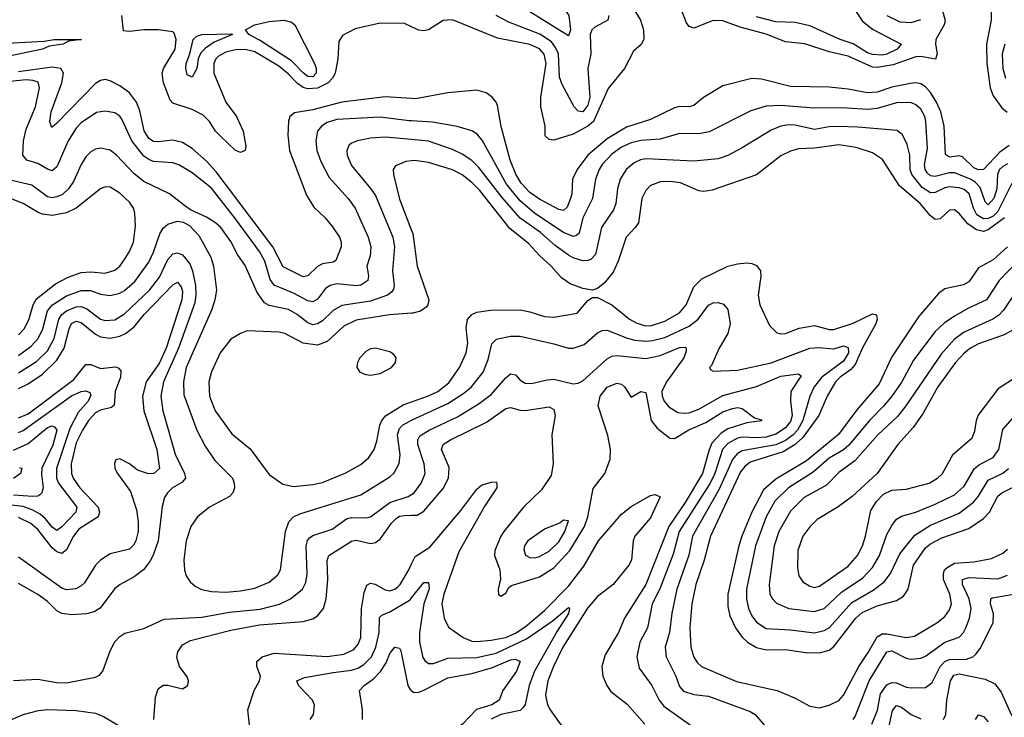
# Model space of a CAD drawing. Header units: inches. Extents: x 1305375 to 1407406, y 744550 to 841633.
# Tile 127 of 256: x 1318375 to 1322457, y 795159 to 798052. Entities that reach past the tile are written whole.
import ezdxf

# ---------------------------------------------------------------- set-up
doc = ezdxf.new("R2010")
doc.units = ezdxf.units.IN
doc.header["$MEASUREMENT"] = 0
doc.layers.add('B3719', color=7, linetype='Continuous')
doc.layers.add('B3729', color=7, linetype='Continuous')

msp = doc.modelspace()

# ---------------------------------------------------------------- linework, layer by layer
at = {"layer": 'B3719', "color": 5}
for points, elevation in [([(1320000, 798022.5), (1319970, 798036.1), (1319870, 798038), (1319765.9, 798014.1), (1319713.7, 797986.3), (1319698.6, 797961.5), (1319693.5, 797890), (1319682.4, 797830), (1319672, 797810), (1319653.4, 797790), (1319610, 797767.8), (1319570, 797764.9), (1319550, 797771.1), (1319526.9, 797786.9), (1319490, 797826), (1319450, 797859.8), (1319350, 797919.2), (1319310, 797928.8), (1319270, 797927.2), (1319230, 797917.9), (1319199.3, 797900.7), (1319188.5, 797890), (1319179.7, 797870), (1319180.1, 797830), (1319229.3, 797710), (1319273.7, 797650), (1319301.8, 797590), (1319313.2, 797526.8), (1319310, 797509.8), (1319290, 797501.1), (1319270, 797509.4), (1319206.4, 797570), (1319187.4, 797590), (1319162.6, 797630), (1319136, 797656), (1319090, 797680.1), (1319010, 797705.3), (1318998.9, 797718.9), (1318970.9, 797790), (1318965.5, 797830), (1318971, 797850), (1319019.4, 797930), (1319024, 797970), (1319015.9, 797995.9), (1319010, 798001.6), (1318950, 798009.8), (1318890.3, 798009.7), (1318830, 798003), (1318805.8, 798005.8), (1318798.6, 798070)], 1280), ([(1318245.2, 797950), (1318477.3, 797962.7), (1318518, 797970), (1318632, 797970), (1318577.5, 797962.5), (1318556, 797950), (1318497.7, 797942.3), (1318470.4, 797930), (1317840.9, 797799.1)], 1280), ([(1320000, 797724.5), (1319890, 797731.4), (1319710, 797709.9), (1319590, 797678.6), (1319514.2, 797665.8), (1319494.9, 797650), (1319489.3, 797630.7), (1319486.4, 797573.6), (1319493.5, 797510), (1319564.8, 797324.8), (1319594.4, 797274.4), (1319642.2, 797230), (1319672.6, 797192.6), (1319700.5, 797150), (1319708.5, 797130), (1319707.7, 797110), (1319686.3, 797053.7), (1319674.1, 797045.9), (1319630, 797039.6), (1319610, 797028.1), (1319570, 796989.9), (1319550, 796986), (1319467.3, 797027.3), (1319425.1, 797110), (1319190, 797420.6), (1319150, 797465.6), (1319090, 797517.9), (1319050, 797542.2), (1319010, 797553), (1318950, 797544.8), (1318930, 797546.7), (1318910, 797559.7), (1318891.2, 797591.2), (1318873.5, 797673.5), (1318859.7, 797710), (1318830, 797748.2), (1318790, 797777.7), (1318750, 797798.3), (1318730, 797803.6), (1318710, 797799.9), (1318690, 797787.7), (1318530, 797622.9), (1318510, 797606.2), (1318506.8, 797606.8), (1318500.2, 797630), (1318506.5, 797670), (1318549.6, 797790), (1318556.7, 797830), (1318545.8, 797850), (1318510, 797854.6), (1318370, 797836.1)], 1320), ([(1320000, 797632.4), (1319990, 797633.1), (1319870, 797647.9), (1319690, 797638.6), (1319650, 797625.3), (1319626.8, 797610), (1319609.4, 797590), (1319602.5, 797550), (1319607.4, 797510), (1319623.3, 797463.3), (1319657.7, 797397.7), (1319737.4, 797310), (1319765.9, 797270), (1319820.4, 797150), (1319831.1, 797110), (1319827.4, 797072.6), (1319813.6, 797030), (1319821, 796990), (1319817.7, 796970), (1319789.3, 796950.7), (1319770, 796947.9), (1319690, 796956.8), (1319661.8, 796950), (1319643.3, 796936.7), (1319610, 796893), (1319590, 796882.4), (1319570, 796885.6), (1319510, 796917.2), (1319430, 796950.4), (1319414, 796974), (1319391, 797050), (1319369.2, 797090), (1319270, 797225.8), (1319170, 797352.6), (1319090, 797417.3), (1319035.6, 797450), (1319010, 797457.8), (1318930, 797464.5), (1318910, 797471.7), (1318890, 797486.5), (1318840.3, 797550), (1318799.1, 797639.1), (1318790, 797652), (1318770, 797665.2), (1318730, 797672.8), (1318693.3, 797666.7), (1318630, 797624.2), (1318610, 797602.3), (1318575.9, 797550), (1318530, 797441.4), (1318510, 797425.3), (1318490, 797432), (1318450, 797456), (1318405.6, 797470), (1318389, 797490), (1318391.1, 797550), (1318402.4, 797597.6), (1318441.4, 797690), (1318457.9, 797770), (1318452.2, 797792.2), (1318430, 797800.1), (1318402.1, 797802.1), (1318310, 797793.1)], 1340), ([(1320000, 797554.8), (1319890, 797564.5), (1319830, 797561.2), (1319774.9, 797550), (1319750, 797539.4), (1319739.2, 797530), (1319731, 797510), (1319732.9, 797490), (1319750, 797447.6), (1319830, 797352.2), (1319850, 797322.3), (1319922.1, 797150), (1319929.2, 797110), (1319920.1, 797010), (1319927.8, 796950), (1319925, 796935), (1319917.2, 796922.8), (1319899.6, 796910), (1319830, 796884.4), (1319710, 796867), (1319674.5, 796845.5), (1319630, 796802.9), (1319610, 796790.4), (1319590, 796787.1), (1319570, 796794.4), (1319525.2, 796830), (1319490, 796850.3), (1319410, 796866.5), (1319390, 796877.5), (1319360.2, 796920.2), (1319310, 797032.1), (1319278, 797078), (1319250, 797132.3), (1319209.7, 797190), (1319187.6, 797210), (1319150, 797233.6), (1319084, 797264), (1319059.8, 797279.8), (1318996.9, 797330), (1318890, 797381.3), (1318850, 797413), (1318776.8, 797490), (1318750, 797510.6), (1318710, 797519.4), (1318690, 797515), (1318670, 797503.8), (1318650, 797483.1), (1318630, 797452), (1318598.4, 797381.6), (1318578.3, 797350), (1318552.4, 797327.6), (1318530, 797317), (1318510, 797313.5), (1318490, 797316.7), (1318425.8, 797365.8), (1318312.1, 797392.1)], 1360), ([(1320000, 797466.6), (1319976.5, 797463.5), (1319933.7, 797446.3), (1319923.2, 797430), (1319924.1, 797410), (1319950, 797307.2), (1320000, 797177.6)], 1380), ([(1318370, 796744.7), (1318394.1, 796770), (1318413.4, 796806.6), (1318431.9, 796870), (1318445.3, 796894.7), (1318524, 796956), (1318575.8, 796984.2), (1318630, 797003.7), (1318670, 797006.8), (1318730, 797001.2), (1318770, 797012.9), (1318790, 797030.2), (1318810, 797056.9), (1318830.5, 797090), (1318846.8, 797130), (1318855.7, 797195.7), (1318852.9, 797250), (1318846.5, 797270), (1318830, 797294.8), (1318790, 797333.2), (1318750, 797357), (1318730, 797358.6), (1318710, 797350.7), (1318609.1, 797270.9), (1318570, 797250.8), (1318510, 797239.5), (1318470, 797244.8), (1318451.9, 797251.9), (1318390, 797290.3), (1318290, 797328.2)], 1380), ([(1318370, 796658.7), (1318422.5, 796697.5), (1318452.6, 796730), (1318471.5, 796770), (1318490, 796845.2), (1318511, 796869), (1318570, 796906.8), (1318630, 796928.7), (1318669.4, 796929.4), (1318710, 796914.2), (1318750, 796908.7), (1318790, 796917.6), (1318810, 796928.3), (1318853.3, 796966.7), (1318910, 797045.7), (1318930, 797087.2), (1318955.6, 797164.4), (1318970, 797186.9), (1318990, 797204.1), (1319030, 797216.9), (1319052.5, 797212.5), (1319078.9, 797198.9), (1319117.6, 797157.6), (1319167.7, 797067.7), (1319179, 797030), (1319190.7, 796930), (1319184.7, 796890), (1319171.8, 796850), (1319065.7, 796610), (1319053.9, 796550), (1319056.1, 796496.1), (1319110.1, 796350.1), (1319143.7, 796283.7), (1319183.6, 796223.6), (1319256.8, 796150), (1319264.6, 796130), (1319266, 796110), (1319258.8, 796090), (1319245, 796075), (1319161.5, 796030), (1319112.6, 795990), (1319085.4, 795950), (1319065.3, 795890), (1319055.6, 795810), (1319058.2, 795770), (1319065.7, 795745.7), (1319081.3, 795721.3), (1319102.7, 795702.7), (1319129, 795689), (1319170, 795680.1), (1319230, 795677.5), (1319290, 795682.6), (1319350, 795693.8), (1319410, 795718.7), (1319444.8, 795750), (1319456.1, 795770), (1319476.6, 795930), (1319490.3, 795969.7), (1319509.8, 795990), (1319537.1, 796002.9), (1319790, 796081.4), (1319910, 796156), (1319926.9, 796173.1), (1319948.5, 796211.5), (1319952.1, 796247.9), (1319941.6, 796330), (1319950, 796356.8), (1319961.6, 796370), (1319990, 796386.2), (1320000, 796390.8)], 1360), ([(1318370, 796588), (1318445.3, 796634.7), (1318490, 796678.5), (1318518.5, 796730), (1318538, 796810), (1318550.6, 796829.4), (1318570, 796844.7), (1318610, 796861.4), (1318630, 796862.5), (1318653.4, 796853.4), (1318710, 796810.6), (1318730, 796804.4), (1318770, 796806.9), (1318810, 796832.7), (1318913.2, 796930), (1318955.4, 796984.6), (1318990, 797057.5), (1319010, 797081.6), (1319030, 797085.1), (1319050, 797077.4), (1319080, 797040), (1319091.8, 797010), (1319103.8, 796950), (1319105.9, 796910), (1319101.6, 796878.4), (1319034.2, 796690), (1318971.6, 796550), (1318960.1, 796490), (1318968.3, 796430), (1319020.1, 796250), (1319059, 796170), (1319062.8, 796150), (1319047.7, 796132.3), (1319009.3, 796110), (1318988.7, 796090), (1318975.9, 796070), (1318966.4, 796033.6), (1318949.1, 795890), (1318928.9, 795831.1), (1318915.4, 795804.6), (1318889.2, 795770.8), (1318850, 795741.1), (1318792, 795710), (1318770, 795693.3), (1318708.6, 795611.4), (1318683.8, 795596.2), (1318651.8, 795588.2), (1318590, 795584.2), (1318550, 795589.8), (1318530, 795601), (1318490, 795638.5), (1318450, 795668.1), (1318370, 795714)], 1340), ([(1318370, 796521.8), (1318410, 796541.6), (1318470, 796581.5), (1318530, 796639.9), (1318559.3, 796690), (1318579.9, 796770), (1318590, 796791.7), (1318610, 796801.9), (1318630, 796796.6), (1318690, 796747.1), (1318710, 796736.8), (1318750, 796731), (1318790, 796739.2), (1318814.6, 796750), (1318850, 796777.7), (1318891.8, 796830), (1319010, 796952.1), (1319030, 796963.5), (1319044, 796944), (1319050, 796924.7), (1319047.5, 796890), (1318982.1, 796690), (1318953.6, 796626.4), (1318899.7, 796550), (1318883.8, 796490), (1318890.4, 796430), (1318943.5, 796270), (1318954.4, 796190), (1318931.3, 796170), (1318908.6, 796168.6), (1318864.3, 796184.3), (1318830, 796209.8), (1318790, 796231.3), (1318773.2, 796226.8), (1318767.9, 796212.1), (1318770.3, 796190), (1318780.8, 796170), (1318834.9, 796094.9), (1318859.5, 796019.5), (1318867, 795970), (1318866.3, 795930), (1318857.2, 795890), (1318847.7, 795872.3), (1318830, 795856.4), (1318750, 795836.6), (1318710, 795811.1), (1318690, 795789.8), (1318643.6, 795716.5), (1318630, 795703.4), (1318608, 795692), (1318570, 795687.8), (1318550, 795694.5), (1318370, 795823.1)], 1320), ([(1320000, 796835.1), (1319908.4, 796828.4), (1319770, 796806.2), (1319719.5, 796780.5), (1319650, 796718), (1319610, 796702.2), (1319550.9, 796710.9), (1319474, 796750), (1319450, 796756.5), (1319318.8, 796761.2), (1319290, 796750.9), (1319250, 796726.8), (1319207, 796670), (1319170, 796591.5), (1319159.5, 796550), (1319161.9, 796490), (1319185.3, 796430), (1319254.1, 796334.1), (1319330, 796272.2), (1319410, 796166), (1319465.5, 796125.5), (1319510, 796116), (1319590, 796124.2), (1319630, 796133.1), (1319727.7, 796172.3), (1319790, 796207.3), (1319823.1, 796236.9), (1319844.9, 796270), (1319856.2, 796303.8), (1319868.6, 796370), (1319876.4, 796390), (1319891.1, 796408.9), (1319965, 796455), (1320000, 796467.4)], 1380), ([(1318370, 796400.2), (1318410, 796417.7), (1318599.8, 796560.2), (1318650, 796621.5), (1318670, 796622.1), (1318710, 796605.6), (1318772.2, 796612.2), (1318786.8, 796606.8), (1318794.6, 796594.6), (1318792.9, 796570), (1318770.6, 796510), (1318766.4, 796453.6), (1318755.8, 796444.2), (1318710, 796432.5), (1318690, 796421.3), (1318660.7, 796390), (1318635.1, 796350), (1318610, 796297.2), (1318588.3, 796210), (1318589.7, 796170), (1318597.3, 796150), (1318624, 796110), (1318700.1, 796030), (1318706.8, 796010), (1318700.4, 795990), (1318620.5, 795939.5), (1318597.8, 795910), (1318570, 795853.1), (1318550, 795838.6), (1318530, 795845.3), (1318510, 795861), (1318450, 795938.1), (1318421.9, 795961.9), (1318370, 795986.8)], 1280), ([(1318370, 796340.2), (1318390, 796348.8), (1318590, 796491.8), (1318630, 796509.5), (1318650, 796513.3), (1318666.2, 796506.2), (1318670, 796494.8), (1318659.2, 796470), (1318617.2, 796422.8), (1318583.4, 796356.6), (1318527.4, 796190), (1318528.5, 796150), (1318536.6, 796130), (1318612, 796030), (1318607.6, 796010), (1318550, 795948.6), (1318530, 795934.2), (1318510, 795947.1), (1318482.2, 795982.2), (1318460.7, 796000.7), (1318430, 796018.3), (1318390, 796033.2), (1318330, 796040.6)], 1260), ([(1318350, 796266.3), (1318410, 796293.8), (1318490, 796360.3), (1318510, 796368.1), (1318521.6, 796361.6), (1318529.6, 796350), (1318513, 796287), (1318467.3, 796192.7), (1318465.6, 796165.6), (1318472.1, 796110), (1318466.6, 796090), (1318458.5, 796081.5), (1318450, 796076.2), (1318430, 796074.7), (1318350, 796080.7)], 1240), ([(1318374.6, 796194.6), (1318384.4, 796190), (1318379.3, 796170), (1318350, 796148.6)], 1220), ([(1318350, 795311.8), (1318450, 795317.6), (1318530, 795303.1), (1318570, 795301.9), (1318690, 795325.8), (1318706.6, 795333.4), (1318720.5, 795350), (1318748.5, 795430), (1318769, 795471), (1318790, 795493.7), (1318811.8, 795508.2), (1318890, 795526.9), (1318974.1, 795565.9), (1319130, 795573.6), (1319244.7, 795595.3), (1319372.4, 795607.6), (1319452.2, 795627.8), (1319498.2, 795650), (1319547.6, 795690), (1319561.7, 795718.3), (1319567.1, 795752.9), (1319563.1, 795870), (1319567.8, 795892.2), (1319576.5, 795903.5), (1319590, 795912.2), (1319670, 795939.1), (1319730, 795981.9), (1319750, 795987.9), (1319810, 795985.4), (1319830, 795990.7), (1319910, 796049.7), (1319985.5, 796074.5), (1320000, 796083.4)], 1340), ([(1318931.4, 795150), (1318937.8, 795242.2), (1318950, 795276.3), (1318970, 795292.2), (1318990, 795292), (1319050, 795276.5), (1319072.9, 795290), (1319075.3, 795310), (1319070, 795326.6), (1319038.2, 795370), (1319026.2, 795406.2), (1319030.7, 795430), (1319050, 795459.7), (1319083.3, 795476.7), (1319250, 795520.6), (1319370, 795542.8), (1319550, 795555.5), (1319590, 795567.7), (1319610, 795579.8), (1319634.1, 795610), (1319645.7, 795650), (1319652.3, 795730), (1319650.4, 795809.6), (1319656.1, 795830), (1319750, 795889.6), (1319770, 795893), (1319830, 795879.3), (1319850, 795883.3), (1319870, 795897), (1319916.7, 795963.3), (1319936.2, 795983.8), (1319950, 795992.3), (1319970, 795995.8), (1320000, 795996.5)], 1320), ([(1319332.1, 795090), (1319320.6, 795190), (1319347.4, 795270), (1319369.8, 795310), (1319373.2, 795330), (1319358.7, 795370), (1319358.6, 795390), (1319380.3, 795410), (1319430, 795424.7), (1319650, 795411), (1319718.7, 795421.3), (1319759.8, 795440.2), (1319778.5, 795461.5), (1319789.5, 795490), (1319791.6, 795610), (1319803, 795677), (1319813.9, 795706.1), (1319830, 795714.5), (1319849.4, 795710.6), (1319890, 795687.6), (1319910, 795683.3), (1319930, 795690.1), (1319940.9, 795699.1), (1319951.9, 795710), (1319988.4, 795770), (1320000, 795795.2)], 1280), ([(1319578.9, 795150), (1319592.6, 795170), (1319597.2, 795210), (1319588.6, 795230), (1319530.9, 795290), (1319523.5, 795310), (1319556.1, 795323.9), (1319674.8, 795345.2), (1319750, 795353.6), (1319777.4, 795362.6), (1319801.8, 795378.2), (1319832.9, 795410), (1319851.9, 795450), (1319865.6, 795510), (1319866.8, 795573.2), (1319877.1, 795582.9), (1319910, 795596.5), (1319993.6, 795646.4), (1320000, 795654.4)], 1260), ([(1319795.6, 795150), (1319796.6, 795190), (1319784.5, 795270), (1319803.1, 795290), (1319842.2, 795317.8), (1319871.2, 795348.8), (1319894.8, 795385.2), (1319910, 795422.8), (1319930, 795450.2), (1319950, 795444.9), (1319954.5, 795434.5), (1319984.7, 795290), (1319993.4, 795273.4), (1320000, 795268.9)], 1240), ([(1318310, 795135.8), (1318390, 795170.2), (1318453.3, 795186.7), (1318490, 795190.7), (1318610, 795186.7), (1318690, 795176.4), (1318722.7, 795162.7), (1318790, 795121.5)], 1320)]:
    msp.add_lwpolyline(points, dxfattribs=dict(at, elevation=elevation))
for points, elevation in [([(1319590, 797814.9), (1319570, 797816.1), (1319550, 797830.9), (1319501.8, 797881.8), (1319370, 797967.4), (1319325.3, 797990), (1319311.6, 798010), (1319348, 798030), (1319410, 798045), (1319470.1, 798050.1), (1319501.9, 798041.9), (1319515.6, 798030), (1319597.5, 797870), (1319604.4, 797850), (1319604.7, 797830)], 1260), ([(1319090, 797813.5), (1319070, 797823.5), (1319063.5, 797850), (1319064.8, 797870), (1319079.9, 797910), (1319093.8, 797970), (1319110, 797983.2), (1319130, 797990.7), (1319253.8, 797993.8), (1319257.8, 797990), (1319181.3, 797958.7), (1319145.6, 797934.4), (1319126, 797914), (1319115, 797890), (1319110, 797849.7)], 1260), ([(1319850, 796689.9), (1319830, 796686.3), (1319810, 796675.2), (1319785.8, 796650), (1319775.9, 796630), (1319772.9, 796610), (1319785.3, 796590), (1319810, 796579.8), (1319830, 796577.6), (1319870, 796585), (1319916.8, 796610), (1319933.6, 796630), (1319936.1, 796650), (1319925.1, 796665.1), (1319910, 796674.3)], 1420)]:
    msp.add_lwpolyline(points, close=True, dxfattribs=dict(at, elevation=elevation))
at = {"layer": 'B3729', "color": 5}
for points, elevation in [([(1322510, 798981), (1322436.4, 798883.6), (1322413.8, 798846.2), (1322396.2, 798810), (1322384.8, 798770), (1322382, 798710), (1322376.6, 798690), (1322332.1, 798627.9), (1322267.1, 798510), (1322251.6, 798450), (1322250.2, 798330.2), (1322344.2, 798250), (1322422.3, 798210), (1322443.2, 798190), (1322440.7, 798170), (1322402.1, 798110), (1322402.3, 798050), (1322382.3, 797950), (1322383.8, 797870), (1322398.5, 797770), (1322410, 797736.6), (1322446.2, 797686.2), (1322468, 797668)], 1320), ([(1320889.4, 798150), (1320948.3, 798050), (1320960.5, 798010), (1320962.7, 797970), (1320951.3, 797948.7), (1320919.1, 797920.9), (1320882.3, 797850), (1320814, 797766), (1320753.9, 797630), (1320730, 797610.5), (1320670, 797577.7), (1320590, 797552), (1320570, 797555.1), (1320553.3, 797570), (1320552.8, 797610), (1320536.1, 797690), (1320534.8, 797730), (1320557.4, 797870), (1320548.8, 797908.8), (1320530, 797931.8), (1320490, 797949.2), (1320355.5, 797975.5), (1320170, 798051.5), (1320130, 798048.9), (1320070, 798009.8), (1320050, 798005.7), (1320030, 798009), (1320000, 798022.5)], 1280), ([(1322195.3, 798110), (1322211, 798049), (1322207.8, 798030), (1322173.3, 797970), (1322170.8, 797950), (1322178.1, 797910), (1322171.3, 797888.7), (1322110, 797899.4), (1322090, 797898.1), (1321995.9, 797864.1), (1321930, 797853.4), (1321910, 797854.6), (1321810, 797900.7), (1321730, 797918.9), (1321630, 797951.5), (1321550, 797960.6), (1321470, 797992.3), (1321361.4, 798021.4), (1321290, 798047.3), (1321250, 798048.8), (1321170, 798016.7), (1321150, 798023.9), (1321138.6, 798038.6), (1321096.2, 798150)], 1280), ([(1321803.8, 798143.8), (1321867.5, 798047.5), (1321910, 798013.3), (1322028.8, 797950), (1322012.2, 797930), (1321970, 797909), (1321950, 797905.4), (1321910, 797907.8), (1321890, 797914.4), (1321830, 797951.7), (1321776.1, 797970), (1321650, 798026.3), (1321590, 798039.7), (1321510, 798043.6), (1321430, 798063.4)], 1260), ([(1320817.7, 798070), (1320812.8, 798050), (1320758.8, 798021.2), (1320747, 798010), (1320740.1, 797990), (1320743.3, 797910), (1320730.6, 797849.4), (1320738.5, 797730), (1320730, 797697.4), (1320710, 797669.4), (1320690, 797672.4), (1320673.8, 797690), (1320623.8, 797783.8), (1320613.5, 797813.5), (1320608.3, 797910), (1320596.8, 797936.8), (1320579.6, 797959.6), (1320531.6, 797991.6), (1320402.2, 798042.2), (1320350, 798069.9)], 1260), ([(1321969.2, 798070), (1322023.3, 798043.3), (1322070, 798041), (1322110, 798052.9)], 1280), ([(1322458.8, 797950), (1322448.2, 797910), (1322450.1, 797850), (1322460.8, 797810)], 1340), ([(1322476.6, 797530), (1322437.8, 797502.2), (1322370, 797430.8), (1322350, 797429), (1322330, 797437.9), (1322282.6, 797482.6), (1322270, 797487), (1322230, 797482.2), (1322212.6, 797492.6), (1322207.2, 797610), (1322193.4, 797670), (1322175.6, 797710), (1322150, 797750.4), (1322130, 797773.6), (1322110, 797786.4), (1322090, 797790.3), (1322068, 797788), (1321990, 797771.7), (1321930, 797752.1), (1321890, 797748.1), (1321810, 797763.8), (1321730, 797772.6), (1321570, 797775.4), (1321450, 797804.9), (1321410, 797808), (1321290, 797777.3), (1321210, 797729.8), (1321170, 797695.9), (1321150, 797690.6), (1321110, 797692.2), (1321090, 797686.9), (1320990, 797637.6), (1320890, 797606.5), (1320810, 797558.1), (1320730.1, 797490), (1320685.6, 797430), (1320666.4, 797390), (1320664.4, 797330), (1320658.8, 797310), (1320645, 797275), (1320630, 797260.2), (1320610, 797265), (1320530, 797307.2), (1320490, 797335.2), (1320453.4, 797373.4), (1320431.5, 797411.5), (1320408.3, 797470), (1320370.5, 797609.5), (1320355.5, 797695.5), (1320349.8, 797710), (1320333.3, 797730), (1320308.4, 797748.4), (1320270, 797759.8), (1320150, 797748.8), (1320016.5, 797723.5), (1320000, 797724.5)], 1320), ([(1322470, 797454.5), (1322450, 797443.1), (1322437.1, 797430), (1322428, 797410), (1322425.1, 797350), (1322413.6, 797310), (1322390, 797284), (1322376.6, 797296.6), (1322356, 797356), (1322337.2, 797377.2), (1322316.9, 797390), (1322250, 797417.5), (1322230, 797416.8), (1322170, 797401.8), (1322150, 797404.1), (1322136.2, 797416.2), (1322128, 797430), (1322126.2, 797450), (1322138.1, 797518.1), (1322131.9, 797630), (1322126.6, 797650), (1322110, 797680.6), (1322090, 797699), (1322068.6, 797708.6), (1322010, 797707.6), (1321930, 797683.8), (1321890, 797679.4), (1321805.7, 797685.6), (1321650, 797686), (1321530, 797696.6), (1321470, 797693.7), (1321406.4, 797673.6), (1321233.2, 797586.8), (1321190, 797578.9), (1321110, 797579.9), (1321030, 797556.9), (1320950, 797550.3), (1320910, 797541.2), (1320870, 797523.3), (1320830, 797494.8), (1320790, 797451), (1320776.6, 797430), (1320762.7, 797390), (1320749.6, 797310), (1320710, 797230.9), (1320693.8, 797166.2), (1320683.7, 797156.3), (1320670, 797152.8), (1320630, 797169.9), (1320510, 797248.7), (1320450, 797300.9), (1320393.6, 797370), (1320292.7, 797552.7), (1320270, 797579), (1320250, 797591.4), (1320188.6, 797608.6), (1320086.8, 797626.8), (1320000, 797632.4)], 1340), ([(1322487.5, 797372.5), (1322430, 797257.1), (1322410, 797237.2), (1322390, 797227), (1322370, 797225.7), (1322342.7, 797242.7), (1322328.6, 797270), (1322310.6, 797330), (1322290, 797347.7), (1322270, 797354.9), (1322230, 797358.5), (1322210, 797354.6), (1322170, 797334.8), (1322150, 797334.1), (1322116, 797356), (1322073.1, 797410), (1322066.1, 797430), (1322064.3, 797490), (1322054.3, 797534.3), (1322034.9, 797574.9), (1322012.5, 797592.5), (1321850, 797606.5), (1321770, 797608.8), (1321730, 797607.2), (1321670, 797596), (1321590, 797615), (1321564, 797616), (1321530.1, 797609.9), (1321490, 797593.3), (1321370, 797520.2), (1321310, 797489.2), (1321270, 797474.5), (1321170, 797465.6), (1320970, 797474.9), (1320948.7, 797471.3), (1320921.7, 797458.3), (1320889.4, 797430), (1320864.4, 797390), (1320853.2, 797350), (1320846.3, 797290), (1320836, 797264), (1320787.1, 797190), (1320761.4, 797078.6), (1320742.1, 797057.9), (1320730, 797052.7), (1320710, 797052.3), (1320670, 797063.7), (1320650, 797075.4), (1320595.3, 797115.3), (1320534.6, 797170), (1320450, 797229.2), (1320374.6, 797314.6), (1320278.9, 797438.9), (1320250, 797467.4), (1320210, 797493.7), (1320170, 797514.2), (1320070, 797548.6), (1320000, 797554.8)], 1360), ([(1322457, 797230), (1322390, 797180.6), (1322370, 797173.2), (1322340.7, 797180.7), (1322305.5, 797205.5), (1322270, 797247.7), (1322250, 797263.4), (1322230, 797262.3), (1322190, 797226), (1322170, 797222.9), (1322150, 797239.2), (1322107.5, 797290), (1322022.8, 797362.8), (1321951.6, 797471.6), (1321910, 797499.2), (1321841.9, 797521.9), (1321770, 797532.4), (1321670, 797518.9), (1321604, 797516), (1321570, 797506.2), (1321530, 797487.3), (1321430, 797409), (1321245.4, 797345.4), (1321210, 797339.9), (1321190, 797342.4), (1321114.9, 797374.9), (1321070, 797381.4), (1321030, 797379), (1320990, 797364), (1320970, 797343.9), (1320954, 797310), (1320939.8, 797210), (1320928.2, 797191.8), (1320888.7, 797150), (1320856.6, 797050), (1320835.5, 797004.5), (1320799.6, 796960.4), (1320770, 796937.7), (1320750, 796930.9), (1320710, 796937.6), (1320657.1, 796957.1), (1320621.3, 796981.3), (1320578.9, 797030), (1320530, 797073.4), (1320484.4, 797124.4), (1320406.6, 797186.6), (1320283.1, 797343.1), (1320250, 797377.1), (1320210, 797409.1), (1320170, 797429.1), (1320070, 797460.1), (1320011.8, 797468.2), (1320000, 797466.6)], 1380), ([(1320000, 797177.6), (1320004.9, 797164.9), (1320022.4, 797030), (1320070.8, 796890), (1320067.7, 796870), (1320060.1, 796859.9), (1320036.4, 796843.6), (1320004.6, 796835.4), (1320000, 796835.1)], 1380), ([(1322470, 797110.3), (1322410, 797055.6), (1322350, 797023.2), (1322310, 796965.2), (1322287.7, 796952.3), (1322210, 796936), (1322183.1, 796916.9), (1322100.3, 796819.7), (1321990, 796654.3), (1321937.9, 796542.1), (1321845.4, 796434.6), (1321769, 796331), (1321637, 796223), (1321510, 796146.4), (1321458.2, 796101.8), (1321409.7, 796010), (1321368.4, 795910), (1321356.6, 795870), (1321310.1, 795670.1), (1321310, 795618.8), (1321319.4, 795579.4), (1321341.9, 795530), (1321370, 795491.4), (1321392.3, 795470), (1321430, 795448.3), (1321470, 795438.7), (1321550, 795439.9), (1321632.9, 795427.1), (1321690, 795426.4), (1321730, 795437.4), (1321750, 795452.1), (1321841, 795570), (1321866.7, 795593.3), (1321930, 795621), (1322010, 795642.9), (1322038.4, 795661.6), (1322057.7, 795690), (1322079.7, 795790), (1322130, 795862.3), (1322150, 795878.2), (1322197.5, 795902.5), (1322310, 795941.9), (1322370, 795982.7), (1322394.7, 796010), (1322430, 796076.1), (1322446.6, 796090), (1322490, 796111.3)], 1420), ([(1320000, 796467.4), (1320070, 796492.1), (1320107.9, 796510), (1320154.6, 796545.4), (1320198.8, 796610), (1320225.4, 796670), (1320232.8, 796710), (1320225.3, 796774.7), (1320230.9, 796809.1), (1320250, 796829.4), (1320270, 796838.9), (1320327.1, 796847.1), (1320450, 796848.5), (1320490, 796840.7), (1320550, 796820.4), (1320590, 796818.9), (1320685.8, 796834.2), (1320730, 796887), (1320750, 796899.3), (1320770, 796899.5), (1320830, 796869.5), (1320903.2, 796810), (1320930, 796794.1), (1320963.6, 796783.6), (1320990, 796782.6), (1321050, 796801.3), (1321110, 796836.4), (1321137.5, 796870), (1321170, 796943.5), (1321202.4, 796977.6), (1321310, 797029.4), (1321350, 797039.8), (1321390, 797043.5), (1321410, 797041.3), (1321430, 797032.8), (1321445.4, 797010), (1321447.9, 796987.9), (1321435.9, 796910), (1321443, 796870), (1321483.5, 796783.5), (1321513.7, 796753.7), (1321530, 796749.3), (1321550, 796751), (1321606.8, 796773.2), (1321670, 796783.8), (1321730, 796767.8), (1321750, 796767.8), (1321830, 796792.8), (1321910, 796832.7), (1321921.3, 796830), (1321926.2, 796826.2), (1321929.5, 796810), (1321924.6, 796790), (1321869.2, 796690.8), (1321837.7, 796622.3), (1321819.5, 796600.5), (1321775.6, 796570), (1321757.3, 796550), (1321722.4, 796490), (1321687.4, 796410), (1321620.8, 796319.2), (1321589.6, 796290.4), (1321540.1, 796259.9), (1321403.6, 796216.4), (1321380.9, 796199.1), (1321363.1, 796176.9), (1321238.8, 795910), (1321212.5, 795810), (1321178.3, 795710), (1321161.6, 795630), (1321153.1, 795530), (1321157.5, 795450), (1321170, 795407.7), (1321185, 795385), (1321201.3, 795370), (1321347.1, 795307.1), (1321514.9, 795270), (1321590, 795238.3), (1321650, 795204.6), (1321690, 795198.3), (1321730, 795208.9), (1321770, 795228.2), (1321790, 795250.2), (1321853.1, 795370), (1321892.8, 795427.2), (1321930, 795492.8), (1321950, 795504.8), (1321970, 795505.4), (1322050, 795489.7), (1322084.4, 795495.6), (1322176.2, 795550), (1322210, 795576.6), (1322230, 795604.9), (1322237.5, 795630), (1322230.3, 795670), (1322204.2, 795730), (1322204.3, 795755.7), (1322209.2, 795770), (1322219.4, 795780.6), (1322250, 795798.5), (1322330, 795802.9), (1322403.3, 795816.7), (1322450, 795839), (1322470, 795856)], 1380), ([(1322510, 797048.2), (1322435, 796970), (1322382.3, 796890), (1322305.5, 796854.5), (1322250, 796822.9), (1322207, 796793), (1322170, 796758.4), (1322080.7, 796639.3), (1322032.2, 796550), (1321990, 796490.5), (1321956.9, 796450), (1321897.1, 796390), (1321812.6, 796287.4), (1321790, 796268.4), (1321730, 796233.1), (1321664.1, 796175.9), (1321562.5, 796110), (1321505.4, 796054.6), (1321469.4, 795990), (1321425.7, 795870), (1321388.5, 795690), (1321387.8, 795650), (1321396.2, 795610), (1321410, 795579.3), (1321430, 795552.8), (1321470, 795527.1), (1321570, 795522.2), (1321670, 795509.7), (1321710, 795518.3), (1321730, 795529.2), (1321824.8, 795635.2), (1321913.6, 795686.4), (1321958.8, 795721.2), (1321984.4, 795755.6), (1322023.3, 795836.7), (1322085.9, 795914.1), (1322150, 795955.2), (1322270, 796005.1), (1322329.4, 796050.6), (1322350, 796075.8), (1322390, 796142.8), (1322450, 796171.8), (1322474.6, 796190)], 1440), ([(1322501.3, 796918.7), (1322453.1, 796846.9), (1322433.8, 796826.2), (1322409.5, 796810.5), (1322290, 796755.8), (1322250, 796727.5), (1322194.6, 796665.4), (1322048.3, 796450), (1322013.8, 796406.2), (1321932.9, 796330), (1321837, 796223), (1321770, 796173.6), (1321718.9, 796121.1), (1321626.4, 796070), (1321570, 796013.6), (1321522.2, 795930), (1321502.4, 795870), (1321481.2, 795710), (1321485.3, 795670), (1321495.4, 795650), (1321512.5, 795632.5), (1321563.1, 795610), (1321670, 795597.9), (1321710, 795609.6), (1321782.3, 795677.7), (1321870, 795737.6), (1321910, 795779.8), (1321939.3, 795830), (1321970, 795916.5), (1321990, 795954.7), (1322010, 795980.1), (1322030, 795992.7), (1322090, 796010.1), (1322170, 796042.4), (1322250, 796081.1), (1322290, 796117), (1322332.7, 796190), (1322353.2, 796206.8), (1322410, 796235.6), (1322433.6, 796270), (1322450, 796353), (1322490, 796398.5)], 1460), ([(1320000, 796390.8), (1320150, 796459.7), (1320216.4, 796503.6), (1320247.7, 796530), (1320296.2, 796590), (1320316.7, 796643.3), (1320332.6, 796707.4), (1320352.3, 796727.7), (1320410, 796738.8), (1320450, 796740.1), (1320590, 796708.3), (1320650, 796690.1), (1320670, 796690.1), (1320714.7, 796705.3), (1320770, 796753.8), (1320790, 796763.6), (1320810, 796764.7), (1320890, 796732), (1320923.3, 796723.3), (1320970, 796719), (1320997.9, 796722.1), (1321050, 796734.3), (1321150, 796781.1), (1321187.3, 796810), (1321230, 796868.6), (1321250, 796877.4), (1321270, 796879.2), (1321292.7, 796872.7), (1321310, 796850.3), (1321319.8, 796790), (1321310.1, 796749.9), (1321274.7, 796690), (1321242.4, 796617.6), (1321234.8, 796610), (1321239.6, 796599.6), (1321250, 796594.8), (1321350, 796598.5), (1321490, 796629), (1321650, 796689.6), (1321687.7, 796692.3), (1321750, 796686.7), (1321790, 796698.8), (1321810, 796692.8), (1321811.1, 796670), (1321790, 796635.3), (1321700.8, 796570), (1321668.9, 796530), (1321651.1, 796490), (1321621.1, 796390), (1321599.4, 796350), (1321581.8, 796330), (1321550, 796306.2), (1321510, 796288.4), (1321370, 796263.4), (1321349.2, 796250.8), (1321330, 796228.4), (1321274.7, 796105.3), (1321164.1, 795910), (1321149, 795831), (1321099, 795690), (1321079.1, 795590), (1321069.2, 795510), (1321050.7, 795450), (1321055.6, 795410), (1321094.7, 795330), (1321110, 795286), (1321126.5, 795266.5), (1321170, 795252.7), (1321230, 795247), (1321403.5, 795183.5), (1321423.6, 795170), (1321463.8, 795123.8)], 1360), ([(1322490, 796765), (1322455.5, 796744.5), (1322350, 796707.9), (1322315.9, 796690), (1322290, 796669.3), (1322253.7, 796630), (1322180.8, 796530), (1322119.7, 796420.3), (1322078.9, 796361.1), (1322014.7, 796290), (1321930.2, 796169.8), (1321825.3, 796074.7), (1321767.9, 796032.1), (1321680.8, 795979.2), (1321650, 795948.2), (1321621.3, 795910), (1321600.1, 795850), (1321599.3, 795779.3), (1321604.9, 795744.9), (1321621, 795721), (1321650, 795702), (1321670, 795697.7), (1321690, 795702.6), (1321810, 795785.5), (1321848.1, 795830), (1321868.3, 795870), (1321881.3, 795910), (1321903.4, 796016.6), (1321926.1, 796053.9), (1321955.9, 796084.1), (1321990, 796100.2), (1322050, 796104.3), (1322145.6, 796130), (1322179.3, 796150), (1322200.7, 796170), (1322244.1, 796250), (1322322.7, 796317.3), (1322335, 796345), (1322340.9, 796390), (1322348.4, 796410), (1322435.4, 796524.6), (1322570, 796613.3)], 1480), ([(1320000, 796083.4), (1320010, 796089.5), (1320039.9, 796130), (1320055.7, 796170), (1320052.2, 796210), (1320026, 796290), (1320025.3, 796310), (1320034.5, 796325.5), (1320072.9, 796350), (1320190, 796404.7), (1320279.7, 796460.3), (1320330, 796498.2), (1320390, 796566.4), (1320410, 796583.2), (1320430, 796579), (1320450, 796557.3), (1320470, 796544.2), (1320496.4, 796543.6), (1320561.3, 796558.7), (1320590, 796560.7), (1320670, 796541.9), (1320690, 796544.6), (1320710, 796554.1), (1320810, 796644.8), (1320830, 796656.2), (1320850, 796658.9), (1320970, 796647), (1321030, 796658.6), (1321110, 796692), (1321133.5, 796693.5), (1321138.5, 796690), (1321137.7, 796677.7), (1321128.3, 796650), (1321055.8, 796550), (1321037.5, 796510), (1321038.9, 796490), (1321046.8, 796470), (1321065.9, 796445.9), (1321103.5, 796423.5), (1321130, 796419.7), (1321150, 796422.2), (1321190, 796437), (1321290, 796494), (1321428.9, 796531.1), (1321530, 796573.3), (1321603.4, 796583.4), (1321614.7, 796574.7), (1321571.2, 796510), (1321570.1, 796470), (1321577, 796410), (1321570, 796385), (1321550, 796358.7), (1321510, 796333.2), (1321470, 796320.5), (1321430, 796317.4), (1321370, 796320.9), (1321350, 796316.7), (1321310, 796294.4), (1321288.6, 796270), (1321256.1, 796170), (1321237.8, 796130), (1321109.2, 795930), (1321084.2, 795835.8), (1321028.3, 795691.7), (1320997.3, 795630), (1320977.5, 795530), (1320946.4, 795470), (1320933.9, 795410), (1320942.6, 795362.6), (1320995.1, 795290), (1321026.2, 795230), (1321044.9, 795204.9), (1321170, 795116.3)], 1340), ([(1320000, 795996.5), (1320023, 795997), (1320050, 796013.7), (1320130, 796107.3), (1320152.9, 796150), (1320155.1, 796195.1), (1320123.6, 796270), (1320130.6, 796290), (1320161.5, 796310), (1320310, 796382.6), (1320390, 796439.8), (1320410, 796443.2), (1320450, 796432), (1320470, 796431.2), (1320570, 796446.7), (1320590, 796435.8), (1320595.2, 796410), (1320581.2, 796330), (1320586.2, 796210), (1320577.9, 796162.1), (1320537.7, 796102.3), (1320464, 796030), (1320381.6, 795930), (1320369, 795910), (1320344.6, 795850), (1320342.9, 795830), (1320365.6, 795770), (1320368, 795732), (1320358.7, 795690), (1320360.4, 795670), (1320370, 795661.3), (1320390, 795674), (1320402.5, 795697.5), (1320414.1, 795705.9), (1320530, 795741.1), (1320590, 795778.1), (1320655, 795850), (1320717, 795950), (1320729.9, 795990), (1320752.5, 796107.5), (1320800.6, 796170), (1320823.1, 796230), (1320823.6, 796270), (1320812.8, 796327.2), (1320772.6, 796450), (1320781.1, 796490), (1320810, 796527.5), (1320850, 796545), (1320870, 796540.7), (1320882, 796530), (1320910, 796486), (1320950, 796510.2), (1320970, 796505.3), (1320992.5, 796390), (1321017.4, 796357.4), (1321070, 796316.3), (1321090, 796315.7), (1321149, 796351), (1321219.2, 796380.8), (1321290, 796426.3), (1321330, 796440.1), (1321350, 796443.4), (1321370, 796440.1), (1321421.2, 796401.2), (1321450, 796393), (1321450, 796388.3), (1321390, 796380.2), (1321310, 796354.8), (1321282.4, 796337.6), (1321244.9, 796295.1), (1321232.6, 796267.4), (1321204.9, 796170), (1321133.6, 796050), (1321066.3, 795950), (1320970.4, 795710), (1320881.6, 795570), (1320856.8, 795510), (1320802.7, 795417.3), (1320788.9, 795370), (1320792.4, 795330), (1320809.4, 795290), (1320825.7, 795265.7), (1320893.5, 795213.5), (1320967, 795130)], 1320), ([(1320000, 795795.2), (1320014.1, 795825.9), (1320075.1, 795864.9), (1320203.8, 796016.2), (1320270, 796105.5), (1320290, 796121.1), (1320330, 796134.5), (1320350, 796134.9), (1320353.4, 796130), (1320352.7, 796110), (1320303.8, 796036.2), (1320195, 795845), (1320133.4, 795670), (1320125.4, 795630), (1320134.6, 795570), (1320153.2, 795533.1), (1320213.4, 795490), (1320250, 795474.7), (1320270, 795472.5), (1320330, 795478.1), (1320390, 795490.3), (1320430, 795507.4), (1320470, 795533.7), (1320550, 795601.3), (1320650, 795702), (1320713.8, 795786.2), (1320774.9, 795890), (1320870, 796000.9), (1320910, 796033.5), (1320990, 796078.5), (1321010, 796083.5), (1321030, 796073.4), (1320990, 795986.6), (1320925.1, 795910), (1320918.3, 795890), (1320910.7, 795810), (1320900.7, 795790), (1320835.9, 795710), (1320770, 795659.9), (1320728.3, 795611.7), (1320627, 795450), (1320587.5, 795370), (1320564.2, 795310), (1320555.1, 795250), (1320563.3, 795210), (1320573.5, 795190), (1320630, 795111.7)], 1280), ([(1321829.9, 795150), (1321837.9, 795162.1), (1321897, 795310), (1321969.4, 795430.6), (1321990, 795433.8), (1322050, 795404), (1322070, 795400.4), (1322110, 795403.4), (1322130, 795413), (1322210, 795470.5), (1322270, 795491.4), (1322287.5, 795510), (1322297.5, 795530), (1322311.7, 795570), (1322318.9, 795610), (1322311.1, 795650), (1322282.8, 795710), (1322283.2, 795730), (1322310, 795738.8), (1322430, 795732.8), (1322470, 795748.6)], 1360), ([(1320000, 795654.4), (1320050, 795717.5), (1320070, 795717.6), (1320072, 795692), (1320050.1, 795630), (1320032.5, 795510), (1320032.4, 795470), (1320046.7, 795406.7), (1320054, 795394), (1320070, 795381.6), (1320090, 795381.8), (1320150, 795403.4), (1320270, 795406.6), (1320350, 795424.5), (1320476.1, 795483.9), (1320582.9, 795557.1), (1320650, 795614), (1320653, 795613), (1320653.8, 795610), (1320650, 795588.9), (1320603.3, 795516.7), (1320509.4, 795350), (1320487.3, 795290), (1320470, 795211.5), (1320461.5, 795198.5), (1320450, 795187.4), (1320370, 795170.2), (1320330, 795151)], 1260), ([(1321907.8, 795130), (1321931, 795189), (1321943.4, 795256.6), (1321970, 795293.2), (1321990, 795303.1), (1322010, 795301.4), (1322050, 795284.4), (1322070, 795280.8), (1322130, 795283), (1322157.2, 795302.8), (1322190.9, 795369.1), (1322210, 795389.7), (1322230, 795399.1), (1322299.6, 795400.4), (1322325.8, 795410), (1322339.2, 795420.8), (1322356.1, 795443.9), (1322409.9, 795550), (1322412.2, 795587.8), (1322399.4, 795630), (1322401, 795650), (1322405.9, 795654.1), (1322496.5, 795670)], 1340), ([(1320000, 795268.9), (1320010, 795262), (1320030, 795263.1), (1320050, 795271), (1320150, 795322.9), (1320250, 795340.7), (1320335, 795365), (1320410, 795396.5), (1320430, 795400.5), (1320450, 795390.4), (1320434, 795350), (1320378.3, 795270), (1320362.5, 795230), (1320332.8, 795210), (1320268.6, 795191.4), (1320211.4, 795130), (1320150, 795083.1), (1320050, 794947.9), (1320000, 794895.6)], 1240), ([(1322204.4, 795150), (1322213.7, 795170), (1322218.1, 795230), (1322233.7, 795310), (1322247, 795333), (1322270, 795338.8), (1322377, 795317), (1322417.5, 795297.5), (1322443.2, 795263.2), (1322484.3, 795170), (1322510, 795136.8)], 1320), ([(1321975.3, 795104.7), (1321992.7, 795187.3), (1322010, 795207.8), (1322030, 795201), (1322070, 795170.6), (1322110, 795151.9)], 1320), ([(1322337.4, 795150), (1322350, 795168.7), (1322370, 795161.8), (1322390, 795139.4)], 1280)]:
    msp.add_lwpolyline(points, dxfattribs=dict(at, elevation=elevation))
for points, elevation in [([(1320650, 797984.8), (1320449.3, 798109.3), (1320352.2, 798152.2), (1320333.4, 798170), (1320321.4, 798190), (1320324.1, 798210), (1320362.2, 798237.8), (1320490, 798281), (1320530, 798289.8), (1320550, 798287.5), (1320561, 798281), (1320570.8, 798270.8), (1320583.2, 798243.2), (1320612, 798130), (1320652, 798070), (1320658.7, 798010)], 1240), ([(1320630, 795976.9), (1320615, 795965), (1320550, 795939.2), (1320481.8, 795890), (1320468.3, 795870), (1320465.5, 795854.5), (1320471.6, 795831.6), (1320490, 795820.9), (1320510, 795819.8), (1320530, 795825.4), (1320570, 795848.4), (1320610, 795887.1), (1320635, 795930), (1320650, 795974)], 1340)]:
    msp.add_lwpolyline(points, close=True, dxfattribs=dict(at, elevation=elevation))

doc.saveas('drawing.dxf')
